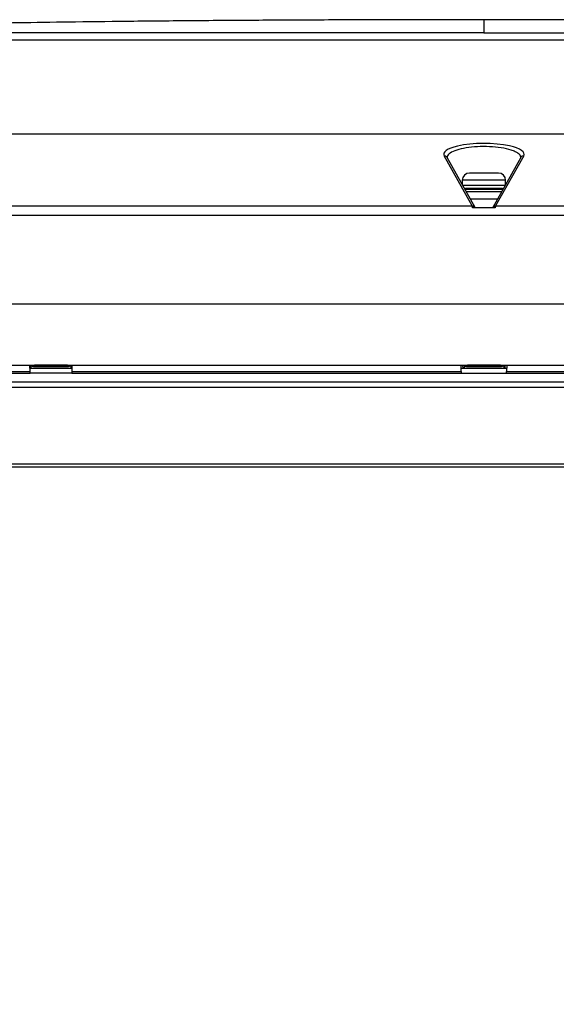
# Model space of a CAD drawing. Header units: millimetres. Extents: x 1141 to 9683, y 1625 to 6203.
# Tile 28 of 118: x 1436 to 1591, y 3894 to 4179. Entities that reach past the tile are written whole.
import ezdxf

# ---------------------------------------------------------------- set-up
doc = ezdxf.new("R2010")
doc.units = ezdxf.units.MM
doc.header["$LTSCALE"] = 25

msp = doc.modelspace()

# ---------------------------------------------------------------- linework, layer by layer
at = {"color": 7, "linetype": 'Continuous', "lineweight": 25}
for p, q in [((1569.99, 4174.76), (1389.99, 4174.76)), ((1569.99, 4174.76), (1749.99, 4174.76)), ((1749.99, 4172.62), (1389.99, 4172.62)), ((1389.99, 4145.54), (1749.99, 4145.54)), ((1566.61, 4124.75), (1558.49, 4139.2)), ((1559.37, 4138.73), (1559.36, 4138.73)), ((1567.44, 4124.35), (1559.37, 4138.73)), ((1580.61, 4138.73), (1572.53, 4124.35)), ((1581.48, 4139.2), (1573.36, 4124.75)), ((1580.61, 4138.74), (1580.61, 4138.73)), ((1563.74, 4132.16), (1563.74, 4130.94)), ((1576.23, 4132.16), (1563.74, 4132.16)), ((1574.15, 4134.24), (1565.82, 4134.24)), ((1576.23, 4130.94), (1576.23, 4132.16)), ((1576.09, 4130.69), (1563.88, 4130.69)), ((1564.51, 4129.56), (1575.46, 4129.56)), ((1575.43, 4129.51), (1564.54, 4129.51)), ((1575.35, 4129.8), (1564.63, 4129.8)), ((1575.06, 4128.84), (1564.91, 4128.84)), ((1566.06, 4126.81), (1573.92, 4126.81)), ((1389.99, 4124.75), (1566.61, 4124.75)), ((1566.72, 4124.26), (1573.25, 4124.26)), ((1573.36, 4124.75), (1749.99, 4124.75)), ((1749.99, 4122.01), (1389.99, 4122.01)), ((1389.99, 4096.51), (1749.99, 4096.51)), ((1389.99, 4078.81), (1749.99, 4078.81)), ((1438.97, 4076.96), (1438.94, 4078.81)), ((1438.94, 4078.77), (1439.24, 4078.77)), ((1438.94, 4078.77), (1439.24, 4078.77)), ((1439.24, 4078.78), (1439.24, 4078.81)), ((1439.24, 4078.78), (1439.24, 4077.81)), ((1440.24, 4078.73), (1440.24, 4078.31)), ((1449.74, 4078.73), (1440.24, 4078.73)), ((1449.74, 4078.31), (1440.24, 4078.31)), ((1449.74, 4078.31), (1449.74, 4078.73)), ((1450.74, 4078.81), (1450.74, 4078.78)), ((1450.74, 4078.78), (1450.74, 4077.81)), ((1450.74, 4078.77), (1451.03, 4078.77)), ((1450.74, 4078.77), (1451.03, 4078.77)), ((1451.03, 4078.81), (1451, 4076.96)), ((1563.45, 4076.96), (1563.42, 4078.81)), ((1563.96, 4077.81), (1563.94, 4078.81)), ((1563.94, 4078.77), (1564.24, 4078.77)), ((1563.94, 4078.77), (1564.24, 4078.77)), ((1564.24, 4078.78), (1564.24, 4078.81)), ((1564.24, 4078.78), (1564.24, 4077.81)), ((1565.24, 4078.73), (1565.24, 4078.31)), ((1574.74, 4078.73), (1565.24, 4078.73)), ((1574.74, 4078.31), (1565.24, 4078.31)), ((1574.74, 4078.31), (1574.74, 4078.73)), ((1575.74, 4078.81), (1575.74, 4078.78)), ((1575.74, 4078.78), (1575.74, 4077.81)), ((1575.74, 4078.77), (1576.03, 4078.77)), ((1575.74, 4078.77), (1576.03, 4078.77)), ((1576.03, 4078.81), (1576.01, 4077.81)), ((1576.55, 4078.81), (1576.52, 4076.96)), ((1416.51, 4076.47), (1438.98, 4076.47)), ((1416.52, 4076.96), (1438.97, 4076.96)), ((1451.01, 4077.81), (1438.96, 4077.81)), ((1438.98, 4076.47), (1438.97, 4076.96)), ((1450.99, 4076.47), (1438.98, 4076.47)), ((1451, 4076.96), (1450.99, 4076.47)), ((1450.99, 4076.47), (1563.46, 4076.47)), ((1451, 4076.96), (1563.45, 4076.96)), ((1576.53, 4077.81), (1563.44, 4077.81)), ((1563.45, 4076.96), (1563.46, 4076.47)), ((1563.46, 4076.47), (1576.51, 4076.47)), ((1576.51, 4076.47), (1576.52, 4076.96)), ((1576.51, 4076.47), (1688.46, 4076.47)), ((1576.52, 4076.96), (1688.45, 4076.96)), ((1749.99, 4073.81), (1389.99, 4073.81)), ((1749.99, 4072.31), (1389.99, 4072.31)), ((1389.99, 4050.26), (1749.99, 4050.26)), ((1749.99, 4049.31), (1389.99, 4049.31))]:
    msp.add_line(p, q, dxfattribs=at)
at = {"color": 7, "linetype": 'Continuous', "lineweight": 25, "flags": 128}
for points in [[(1564.35, 4129.84), (1564.45, 4129.82), (1564.63, 4129.8)], [(1575.35, 4129.8), (1575.52, 4129.82), (1575.62, 4129.84)], [(1440.24, 4078.31), (1440.04, 4078.31), (1439.85, 4078.34), (1439.68, 4078.38), (1439.53, 4078.44), (1439.4, 4078.51), (1439.31, 4078.6), (1439.26, 4078.68), (1439.24, 4078.78)], [(1450.74, 4078.78), (1450.72, 4078.68), (1450.66, 4078.6), (1450.57, 4078.51), (1450.44, 4078.44), (1450.29, 4078.38), (1450.12, 4078.34), (1449.93, 4078.31), (1449.74, 4078.31)], [(1565.24, 4078.31), (1565.04, 4078.31), (1564.85, 4078.34), (1564.68, 4078.38), (1564.53, 4078.44), (1564.4, 4078.51), (1564.31, 4078.6), (1564.26, 4078.68), (1564.24, 4078.78)], [(1575.74, 4078.78), (1575.72, 4078.68), (1575.66, 4078.6), (1575.57, 4078.51), (1575.44, 4078.44), (1575.29, 4078.38), (1575.12, 4078.34), (1574.93, 4078.31), (1574.74, 4078.31)]]:
    msp.add_lwpolyline(points, dxfattribs=at)
at = {"color": 7, "linetype": 'Continuous', "lineweight": 25}
for centre, radius, start, end in [((1558.54, 4138.25), 0.949, 29.8393, 92.9232), ((1581.43, 4138.25), 0.949, 87.0768, 150.1607), ((1565.82, 4132.16), 2.08, 90, 180), ((1574.15, 4132.16), 2.08, 0, 90), ((1569.99, 4026.35), 103.51, 91.9628, 93.0783), ((1569.99, 4026.35), 103.51, 86.9217, 88.0372), ((1566.65, 4123.8), 0.954, 33.9818, 92.8142), ((1573.32, 4123.8), 0.954, 87.1858, 146.0182), ((1440.21, 4080.56), 1.83, 252.9438, 270.6946), ((1449.76, 4080.56), 1.83, 269.3054, 287.0562), ((1565.21, 4080.56), 1.83, 252.9438, 270.6946), ((1574.76, 4080.56), 1.83, 269.3054, 287.0562)]:
    msp.add_arc(centre, radius, start, end, dxfattribs=at)
for centre, major_axis, ratio, start_param, end_param in [((1569.99, 4139.67), (11.62, 0), 0.270502, 2.28595, 3.292295), ((1569.99, 4139.67), (11.62, 0), 0.270502, 0.882683, 2.28595), ((1569.99, 4139.67), (11.62, 0), 0.270502, 6.132483, 7.165868), ((1566.64, 4121.85), (-0.11, 3), 0.091572, 5.639154, 6.015774), ((1566.22, 4124.48), (1.23, -0.16), 0.182985, 0.067425, 0.136469), ((1573.75, 4124.48), (1.23, 0.16), 0.182985, 3.005124, 3.074167), ((1573.33, 4121.85), (0.11, 3), 0.091572, 0.267412, 0.644032)]:
    msp.add_ellipse(centre, major_axis=major_axis, ratio=ratio, start_param=start_param, end_param=end_param, dxfattribs=at)
for points, knots in [([(1569.99, 4178.55), (1562.56, 4178.54), (1548.04, 4178.54), (1526.77, 4178.47), (1506.53, 4178.38), (1487.38, 4178.24), (1469.35, 4178.08), (1452.8, 4177.89), (1437.71, 4177.67), (1424.08, 4177.44), (1411.63, 4177.19), (1400.4, 4176.92), (1393.32, 4176.7), (1389.99, 4176.6)], [0, 0, 0, 0, 0.123658, 0.241862, 0.35434, 0.460819, 0.561023, 0.654682, 0.73675, 0.812537, 0.881819, 0.944378, 1, 1, 1, 1]), ([(1749.99, 4176.6), (1746.98, 4176.69), (1740.61, 4176.89), (1730.55, 4177.14), (1719.48, 4177.37), (1707.42, 4177.59), (1694.42, 4177.79), (1680.5, 4177.97), (1665.15, 4178.13), (1648.35, 4178.28), (1630.08, 4178.39), (1610.86, 4178.48), (1590.72, 4178.54), (1576.99, 4178.54), (1569.99, 4178.55)], [0, 0, 0, 0, 0.050303, 0.106347, 0.16797, 0.23501, 0.3073, 0.384677, 0.466977, 0.562991, 0.664531, 0.771368, 0.883269, 1, 1, 1, 1]), ([(1569.99, 4178.54), (1569.99, 4178.54), (1569.99, 4178.55), (1569.99, 4178.48), (1569.99, 4178.34), (1569.99, 4178.15), (1569.99, 4177.91), (1569.99, 4177.62), (1569.99, 4177.29), (1569.99, 4176.94), (1569.99, 4176.56), (1569.99, 4176.16), (1569.99, 4175.74), (1569.99, 4175.31), (1569.99, 4174.93), (1569.99, 4174.76)], [0, 0, 0, 0, 0.12545, 0.244311, 0.356205, 0.460751, 0.55757, 0.646281, 0.726506, 0.792268, 0.85029, 0.900285, 0.941966, 0.975056, 1, 1, 1, 1]), ([(1580.58, 4138.72), (1580.59, 4138.76), (1580.69, 4139.18), (1580.17, 4139.77), (1579.06, 4140.43), (1577.56, 4141.02), (1575.1, 4141.59), (1571.62, 4141.93), (1568.06, 4141.91), (1564.76, 4141.56), (1562, 4140.92), (1560.1, 4140.05), (1559.31, 4139.26), (1559.41, 4138.81), (1559.43, 4138.72)], [0, 0, 0, 0, 0.014493, 0.127403, 0.183025, 0.24035, 0.349725, 0.454583, 0.555755, 0.655598, 0.75681, 0.861463, 0.970337, 1, 1, 1, 1]), ([(1567.45, 4124.33), (1567.44, 4124.32), (1567.43, 4124.3), (1567.27, 4124.28), (1567.1, 4124.27), (1566.9, 4124.26), (1566.77, 4124.26), (1566.72, 4124.26)], [0, 0, 0, 0, 0.396878, 0.583778, 0.77256, 0.893798, 1, 1, 1, 1]), ([(1573.25, 4124.26), (1573.2, 4124.26), (1573.08, 4124.26), (1572.88, 4124.27), (1572.7, 4124.28), (1572.55, 4124.3), (1572.53, 4124.32), (1572.53, 4124.33)], [0, 0, 0, 0, 0.106202, 0.22744, 0.416222, 0.603122, 1, 1, 1, 1]), ([(1696.47, 2327.83), (1696.5, 2323.79), (1696.56, 2315.86), (1696.36, 2303.62), (1695.97, 2291.45), (1695.37, 2279.32), (1694.52, 2266.08), (1693.35, 2251.72), (1691.82, 2236.23), (1689.97, 2220.29), (1687.8, 2203.92), (1685.29, 2187.17), (1682.58, 2170.79), (1679.69, 2154.79), (1676.65, 2139.21), (1673.36, 2123.49), (1669.84, 2107.68), (1666.09, 2091.83), (1662.27, 2076.59), (1658.42, 2061.95), (1654.55, 2047.94), (1650.48, 2033.8), (1646.22, 2019.63), (1641.8, 2005.52), (1637.47, 1992.27), (1633.1, 1979.37), (1628.71, 1966.88), (1624.34, 1954.88), (1620.21, 1943.92), (1616.35, 1933.98), (1612.77, 1925.02), (1609.49, 1917.01), (1606.53, 1909.93), (1603.41, 1902.65), (1600.15, 1895.22), (1596.76, 1887.67), (1593.74, 1881.11), (1591.1, 1875.51), (1589.25, 1871.66), (1588.1, 1869.28), (1587.44, 1867.91), (1586.6, 1866.2), (1585.46, 1863.89), (1583.96, 1860.89), (1582.15, 1857.29), (1580.11, 1853.31), (1577.96, 1849.19), (1575.12, 1843.83), (1571.58, 1837.33), (1566.98, 1829.17), (1561.86, 1820.46), (1556.05, 1811.04), (1551.11, 1803.49), (1547.37, 1798.04), (1545.16, 1794.9), (1543.33, 1792.35), (1541.86, 1790.35), (1540.55, 1788.59), (1539.18, 1786.77), (1537.46, 1784.54), (1535.35, 1781.85), (1532.79, 1778.7), (1529.84, 1775.2), (1526.48, 1771.38), (1522.9, 1767.55), (1519.32, 1763.95), (1516.05, 1760.87), (1513.21, 1758.37), (1510.78, 1756.35), (1508.56, 1754.61), (1506.37, 1753), (1504.06, 1751.41), (1501.45, 1749.75), (1498.57, 1748.13), (1495.86, 1746.82), (1493.55, 1745.88), (1491.35, 1745.11), (1488.93, 1744.45), (1486.45, 1744.04), (1484.26, 1743.89), (1482.23, 1743.94), (1480.25, 1744.2), (1478.28, 1744.68), (1476.2, 1745.43), (1473.82, 1746.61), (1471.55, 1748.08), (1469.45, 1749.72), (1467.65, 1751.31), (1465.55, 1753.37), (1463.1, 1756.1), (1460.43, 1759.49), (1458.04, 1762.85), (1455.03, 1767.45), (1451.35, 1773.8), (1446.98, 1782.45), (1442.6, 1792.32), (1438.48, 1802.79), (1434.62, 1813.7), (1430.98, 1824.94), (1427.39, 1837.1), (1423.83, 1850.19), (1420.33, 1864.21), (1416.89, 1879.17), (1413.52, 1894.99), (1409.63, 1914.82), (1405.37, 1938.69), (1400.91, 1966.65), (1396.78, 1995.42), (1392.79, 2026.17), (1388.96, 2058.79), (1385.35, 2093.08), (1382.07, 2127.64), (1379.08, 2162.29), (1376.38, 2196.9), (1373.97, 2230.66), (1371.83, 2263.49), (1369.93, 2295.27), (1368.21, 2326.59), (1366.65, 2357.48), (1364.94, 2394.36), (1363.13, 2437.75), (1361.32, 2488.02), (1359.74, 2539.15), (1358.37, 2591.04), (1357.22, 2643.58), (1356.27, 2696.65), (1355.52, 2750.16), (1354.97, 2801.82), (1354.6, 2851.52), (1354.37, 2899.15), (1354.26, 2946.76), (1354.28, 2990.66), (1354.37, 3030.51), (1354.51, 3066.04), (1354.7, 3100.6), (1354.94, 3135.02), (1355.23, 3169.23), (1355.58, 3203.18), (1355.96, 3235.92), (1356.36, 3267.46), (1356.77, 3297.81), (1357.18, 3324.99), (1357.56, 3349.17), (1357.91, 3370.65), (1358.28, 3391.96), (1358.67, 3413.47), (1359.08, 3435.44), (1359.62, 3463.04), (1360.3, 3496.42), (1360.98, 3527.48), (1361.51, 3550.95), (1361.87, 3566.64), (1362.24, 3582.69), (1362.67, 3600.43), (1363.15, 3620.1), (1363.7, 3641.72), (1364.27, 3664.14), (1364.88, 3687.2), (1365.52, 3710.75), (1366.13, 3732.77), (1366.7, 3753.11), (1367.23, 3771.65), (1367.77, 3790.06), (1368.3, 3808.2), (1368.77, 3824.26), (1369.19, 3838.19), (1369.54, 3849.88), (1369.87, 3860.75), (1370.16, 3870.67), (1370.43, 3879.69), (1370.68, 3887.86), (1370.91, 3895.6), (1371.12, 3902.87), (1371.31, 3909.6), (1371.47, 3915.47), (1371.61, 3920.58), (1371.73, 3925.01), (1371.83, 3928.82), (1371.9, 3932.11), (1371.97, 3934.94), (1372.01, 3936.82), (1372.03, 3937.76), (1372.03, 3937.91)], [0, 0, 0, 0, 0.005477, 0.0107498, 0.0158337, 0.0207433, 0.0254915, 0.0314852, 0.0372469, 0.0427979, 0.0488727, 0.0547212, 0.0603618, 0.0658097, 0.0710766, 0.0761719, 0.0816835, 0.0869961, 0.0921147, 0.0970427, 0.1017821, 0.1063344, 0.1114602, 0.1163275, 0.1209363, 0.1252866, 0.1299167, 0.1342141, 0.1381801, 0.1418165, 0.1451257, 0.1481104, 0.1507739, 0.1531194, 0.1564078, 0.159334, 0.1619041, 0.1641236, 0.1659975, 0.1665129, 0.1669972, 0.1676484, 0.1685961, 0.1698149, 0.1713147, 0.1730354, 0.174764, 0.1764799, 0.1798126, 0.183094, 0.1871429, 0.1914662, 0.1960308, 0.1978661, 0.1994152, 0.2006861, 0.201686, 0.2024672, 0.2033863, 0.2045122, 0.2059825, 0.2076932, 0.2096691, 0.2118982, 0.2143522, 0.2166671, 0.218809, 0.2205776, 0.2220539, 0.2234298, 0.2247505, 0.2261644, 0.227778, 0.229692, 0.2316189, 0.2329274, 0.2341158, 0.2360129, 0.2378671, 0.2393151, 0.2408283, 0.2423634, 0.2437752, 0.2452473, 0.2468473, 0.2484773, 0.2496784, 0.2506602, 0.2516121, 0.2534181, 0.2550747, 0.2565527, 0.257941, 0.2609257, 0.2642158, 0.2678342, 0.2717995, 0.2754102, 0.2792854, 0.2834325, 0.2878584, 0.2925688, 0.2975693, 0.3028643, 0.3083743, 0.3173169, 0.3265615, 0.3360576, 0.3457574, 0.3569194, 0.3682209, 0.379604, 0.391016, 0.402408, 0.4137351, 0.4243186, 0.4347764, 0.4450794, 0.4552015, 0.4652253, 0.4814371, 0.4979619, 0.5147646, 0.5318095, 0.5490603, 0.5664805, 0.5840327, 0.6016794, 0.6172565, 0.6328515, 0.6484382, 0.6639636, 0.6758856, 0.6874899, 0.6987703, 0.7097217, 0.7211745, 0.7322362, 0.7429048, 0.7531803, 0.7630639, 0.7725582, 0.7797471, 0.7866999, 0.7935607, 0.8005789, 0.8077485, 0.8150581, 0.827618, 0.8404734, 0.8455898, 0.8507368, 0.8559641, 0.8614498, 0.8683157, 0.8755179, 0.8830246, 0.890802, 0.898815, 0.907028, 0.9135068, 0.9200693, 0.9267019, 0.933393, 0.9401351, 0.9449804, 0.949771, 0.954324, 0.9586468, 0.9627539, 0.9666589, 0.9703735, 0.9744802, 0.9783553, 0.9820094, 0.9854476, 0.9886722, 0.9916838, 0.9944817, 0.9970649, 0.9995468, 1, 1, 1, 1])]:
    msp.add_open_spline(points, degree=3, knots=knots, dxfattribs=at)

doc.saveas('drawing.dxf')
